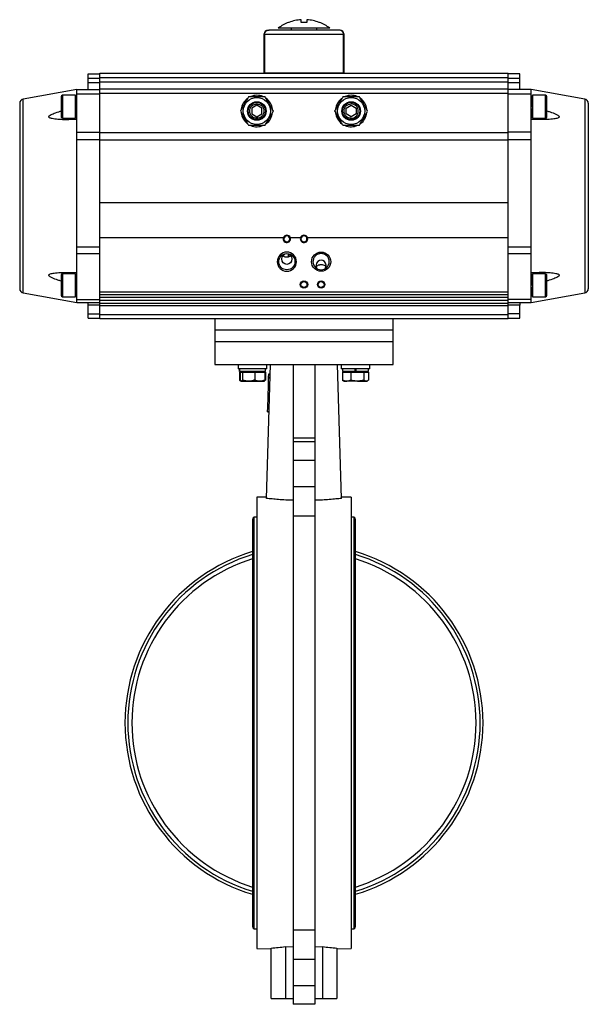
# Model space of a CAD drawing. Header units: millimetres. Extents: x 225 to 2010, y 34 to 1729.
# Tile 25 of 27: x 1204 to 1602, y 521 to 1210. Entities that reach past the tile are written whole.
import ezdxf

# ---------------------------------------------------------------- set-up
doc = ezdxf.new("R2010")
doc.units = ezdxf.units.MM

msp = doc.modelspace()

# ---------------------------------------------------------------- linework, layer by layer
at = {"color": 7, "linetype": 'Continuous', "lineweight": 25}
for p, q in [((1392.89, 1208.21), (1392.7, 1208.21)), ((1401.47, 1208.21), (1401.47, 1210.08)), ((1405.47, 1210.08), (1405.47, 1208.21)), ((1375.47, 1199.81), (1375.47, 1172.81)), ((1431.11, 1199.81), (1375.83, 1199.81)), ((1394.47, 1204.21), (1394.47, 1202.81)), ((1400.47, 1202.81), (1400.47, 1202.61)), ((1406.47, 1202.61), (1406.47, 1202.81)), ((1412.47, 1202.81), (1412.47, 1204.21)), ((1428.47, 1202.81), (1427.95, 1202.81)), ((1431.47, 1172.81), (1431.47, 1199.81)), ((1260.47, 1172.61), (1546.47, 1172.61)), ((1260.47, 1169.61), (1260.47, 1172.61)), ((1375.47, 1172.81), (1375.76, 1172.81)), ((1375.76, 1172.81), (1431.18, 1172.81)), ((1378.47, 1172.81), (1378.47, 1172.61)), ((1428.47, 1172.61), (1428.47, 1172.81)), ((1431.18, 1172.81), (1431.47, 1172.81)), ((1546.47, 1169.61), (1546.47, 1172.61)), ((1252.47, 1172.11), (1260.47, 1172.11)), ((1252.47, 1169.11), (1252.47, 1172.11)), ((1252.47, 1169.11), (1260.47, 1169.11)), ((1252.47, 1166.11), (1252.47, 1169.11)), ((1252.47, 1166.11), (1260.47, 1166.11)), ((1252.47, 1161.11), (1252.47, 1166.11)), ((1260.47, 1169.61), (1546.47, 1169.61)), ((1260.47, 1166.61), (1260.47, 1169.61)), ((1260.47, 1166.61), (1546.47, 1166.61)), ((1260.47, 1161.61), (1260.47, 1166.61)), ((1554.47, 1172.11), (1546.47, 1172.11)), ((1546.47, 1166.61), (1546.47, 1169.61)), ((1546.47, 1169.11), (1554.47, 1169.11)), ((1546.47, 1161.61), (1546.47, 1166.61)), ((1546.47, 1166.11), (1554.47, 1166.11)), ((1554.47, 1169.11), (1554.47, 1172.11)), ((1554.47, 1166.11), (1554.47, 1169.11)), ((1554.47, 1161.11), (1554.47, 1166.11)), ((1244.47, 1161.11), (1206.95, 1154.5)), ((1244.47, 1161.11), (1260.47, 1161.11)), ((1244.47, 1158.11), (1244.47, 1161.11)), ((1260.47, 1161.61), (1546.47, 1161.61)), ((1260.47, 1158.61), (1260.47, 1161.61)), ((1260.47, 1158.61), (1546.47, 1158.61)), ((1260.47, 1130.98), (1260.47, 1158.61)), ((1546.47, 1158.61), (1546.47, 1161.61)), ((1562.47, 1161.11), (1546.47, 1161.11)), ((1546.47, 1130.98), (1546.47, 1158.61)), ((1599.99, 1154.5), (1562.47, 1161.11)), ((1562.47, 1158.11), (1562.47, 1161.11)), ((1243.47, 1157.11), (1234.47, 1157.11)), ((1243.47, 1149.11), (1243.47, 1157.11)), ((1244.1, 1156.64), (1243.47, 1156.64)), ((1244.47, 1154.11), (1244.16, 1154.11)), ((1244.47, 1158.11), (1260.47, 1158.11)), ((1244.47, 1131.32), (1244.47, 1158.11)), ((1546.47, 1158.11), (1562.47, 1158.11)), ((1562.47, 1131.32), (1562.47, 1158.11)), ((1562.85, 1154.11), (1562.47, 1154.11)), ((1563.47, 1156.64), (1562.84, 1156.64)), ((1572.47, 1157.11), (1563.47, 1157.11)), ((1563.47, 1157.11), (1563.47, 1141.11)), ((1243.47, 1141.11), (1243.47, 1149.11)), ((1244.22, 1149.13), (1244.22, 1149.13)), ((1370.47, 1150.15), (1366.97, 1148.13)), ((1366.97, 1148.13), (1366.97, 1144.09)), ((1373.97, 1148.13), (1370.47, 1150.15)), ((1373.97, 1144.09), (1373.97, 1148.13)), ((1432.97, 1148.13), (1436.47, 1150.15)), ((1432.97, 1144.09), (1432.97, 1148.13)), ((1436.47, 1150.15), (1439.97, 1148.13)), ((1439.97, 1148.13), (1439.97, 1144.09)), ((1563.47, 1149.11), (1562.47, 1149.11)), ((1562.96, 1150.11), (1563.47, 1150.11)), ((1234.47, 1141.11), (1243.47, 1141.11)), ((1243.47, 1141.64), (1244.35, 1141.65)), ((1244.35, 1144.11), (1244.47, 1144.11)), ((1366.97, 1144.09), (1370.47, 1142.07)), ((1370.47, 1142.07), (1373.97, 1144.09)), ((1436.47, 1142.07), (1432.97, 1144.09)), ((1439.97, 1144.09), (1436.47, 1142.07)), ((1562.59, 1141.65), (1563.47, 1141.64)), ((1563.47, 1141.11), (1572.47, 1141.11)), ((1244.47, 1131.32), (1260.47, 1131.32)), ((1244.47, 1126.04), (1244.47, 1131.32)), ((1260.47, 1130.98), (1546.47, 1130.98)), ((1260.47, 1125.76), (1260.47, 1130.98)), ((1562.47, 1131.32), (1546.47, 1131.32)), ((1546.47, 1125.76), (1546.47, 1130.98)), ((1562.47, 1126.04), (1562.47, 1131.32)), ((1260.47, 1126.04), (1244.47, 1126.04)), ((1244.47, 1050.98), (1244.47, 1126.04)), ((1546.47, 1125.76), (1260.47, 1125.76)), ((1260.47, 1082.06), (1260.47, 1125.76)), ((1562.47, 1126.04), (1546.47, 1126.04)), ((1546.47, 1082.06), (1546.47, 1125.76)), ((1562.47, 1050.98), (1562.47, 1126.04)), ((1260.47, 1057.61), (1260.47, 1082.06)), ((1260.47, 1082.06), (1546.47, 1082.06)), ((1546.47, 1057.61), (1546.47, 1082.06)), ((1260.47, 1019.61), (1260.47, 1057.61)), ((1260.47, 1057.61), (1389.07, 1057.61)), ((1391.47, 1058.71), (1391.47, 1059.08)), ((1394.07, 1056.61), (1393.57, 1056.61)), ((1393.87, 1057.61), (1401.07, 1057.61)), ((1403.47, 1059.08), (1403.47, 1058.71)), ((1405.57, 1056.61), (1406.07, 1056.61)), ((1405.87, 1057.61), (1546.47, 1057.61)), ((1546.47, 1019.61), (1546.47, 1057.61)), ((1244.47, 1050.98), (1260.47, 1050.98)), ((1244.47, 1046.21), (1244.47, 1050.98)), ((1546.47, 1050.98), (1562.47, 1050.98)), ((1562.47, 1046.21), (1562.47, 1050.98)), ((1260.47, 1046.21), (1244.47, 1046.21)), ((1244.47, 1014.11), (1244.47, 1046.21)), ((1389.23, 1045.43), (1389.23, 1044.37)), ((1392.68, 1043.89), (1392.68, 1046.08)), ((1562.47, 1046.21), (1546.47, 1046.21)), ((1562.47, 1014.11), (1562.47, 1046.21)), ((1243.47, 1032.11), (1234.47, 1032.11)), ((1243.47, 1024.11), (1243.47, 1032.11)), ((1244.09, 1031.64), (1243.47, 1031.64)), ((1244.47, 1029.11), (1244.16, 1029.11)), ((1562.85, 1029.11), (1562.47, 1029.11)), ((1563.47, 1031.64), (1562.84, 1031.64)), ((1572.47, 1032.11), (1563.47, 1032.11)), ((1563.47, 1032.11), (1563.47, 1016.11)), ((1243.47, 1016.11), (1243.47, 1024.11)), ((1563.47, 1024.11), (1562.47, 1024.11)), ((1562.96, 1025.11), (1563.47, 1025.11)), ((1206.95, 1018.73), (1244.47, 1012.11)), ((1234.47, 1016.11), (1243.47, 1016.11)), ((1243.47, 1016.64), (1244.35, 1016.65)), ((1244.35, 1019.11), (1244.47, 1019.11)), ((1244.47, 1014.11), (1260.47, 1014.11)), ((1244.47, 1012.11), (1244.47, 1014.11)), ((1260.47, 1019.61), (1546.47, 1019.61)), ((1260.47, 1017.61), (1260.47, 1019.61)), ((1260.47, 1017.61), (1546.47, 1017.61)), ((1260.47, 1015.61), (1260.47, 1017.61)), ((1546.47, 1015.61), (1260.47, 1015.61)), ((1260.47, 1013.61), (1260.47, 1015.61)), ((1260.47, 1013.61), (1546.47, 1013.61)), ((1260.47, 1011.61), (1260.47, 1013.61)), ((1546.47, 1017.61), (1546.47, 1019.61)), ((1546.47, 1015.61), (1546.47, 1017.61)), ((1546.47, 1013.61), (1546.47, 1015.61)), ((1562.47, 1014.11), (1546.47, 1014.11)), ((1546.47, 1011.61), (1546.47, 1013.61)), ((1562.47, 1012.11), (1599.99, 1018.73)), ((1562.47, 1012.11), (1562.47, 1014.11)), ((1562.59, 1016.65), (1563.47, 1016.64)), ((1563.47, 1016.11), (1572.47, 1016.11)), ((1244.47, 1012.11), (1260.47, 1012.11)), ((1252.47, 1010.11), (1252.47, 1012.11)), ((1260.47, 1010.11), (1252.47, 1010.11)), ((1252.47, 1004.11), (1252.47, 1010.11)), ((1260.47, 1011.61), (1546.47, 1011.61)), ((1260.47, 1009.61), (1260.47, 1011.61)), ((1546.47, 1009.61), (1260.47, 1009.61)), ((1260.47, 1003.61), (1260.47, 1009.61)), ((1546.47, 1012.11), (1562.47, 1012.11)), ((1546.47, 1009.61), (1546.47, 1011.61)), ((1554.47, 1010.11), (1546.47, 1010.11)), ((1546.47, 1003.61), (1546.47, 1009.61)), ((1554.47, 1012.11), (1554.47, 1010.11)), ((1554.47, 1004.11), (1554.47, 1010.11)), ((1252.47, 1004.11), (1260.47, 1004.11)), ((1252.47, 1001.11), (1252.47, 1004.11)), ((1252.47, 1001.11), (1260.47, 1001.11)), ((1260.47, 1003.61), (1546.47, 1003.61)), ((1260.47, 1000.61), (1260.47, 1003.61)), ((1377.83, 1000.61), (1260.47, 1000.61)), ((1340.97, 1000.61), (1340.97, 992.61)), ((1429.11, 1000.61), (1377.83, 1000.61)), ((1546.47, 1000.61), (1429.11, 1000.61)), ((1465.97, 992.61), (1465.97, 1000.61)), ((1554.47, 1004.11), (1546.47, 1004.11)), ((1546.47, 1000.61), (1546.47, 1003.61)), ((1546.47, 1001.11), (1554.47, 1001.11)), ((1554.47, 1001.11), (1554.47, 1004.11)), ((1340.97, 992.61), (1340.97, 984.61)), ((1465.97, 992.61), (1340.97, 992.61)), ((1465.97, 984.61), (1465.97, 992.61)), ((1340.97, 984.61), (1340.97, 968.61)), ((1340.97, 984.61), (1465.97, 984.61)), ((1465.97, 968.61), (1465.97, 984.61)), ((1340.97, 968.61), (1465.97, 968.61)), ((1357.41, 968.61), (1357.41, 965.61)), ((1377.41, 965.61), (1357.41, 965.61)), ((1358.36, 965.61), (1358.36, 963.81)), ((1358.37, 963.81), (1358.37, 965.61)), ((1376.46, 963.81), (1376.46, 965.61)), ((1377.29, 874.85), (1379.97, 968.61)), ((1377.41, 965.61), (1377.41, 968.61)), ((1395.97, 968.61), (1395.97, 917.33)), ((1410.97, 968.61), (1410.97, 917.33)), ((1429.65, 874.85), (1426.97, 968.61)), ((1429.53, 968.61), (1429.53, 965.61)), ((1449.53, 965.61), (1429.53, 965.61)), ((1430.48, 965.61), (1430.48, 963.81)), ((1439.08, 965.61), (1439.08, 963.81)), ((1439.98, 963.81), (1439.98, 965.61)), ((1448.58, 963.81), (1448.58, 965.61)), ((1449.53, 965.61), (1449.53, 968.61)), ((1358.31, 963.21), (1358.31, 957.68)), ((1358.31, 963.21), (1358.73, 963.21)), ((1358.37, 963.81), (1358.36, 963.81)), ((1376.46, 963.81), (1358.37, 963.81)), ((1358.73, 963.21), (1358.73, 957.68)), ((1358.73, 963.21), (1359.53, 963.21)), ((1359.41, 963.81), (1359.41, 963.21)), ((1359.53, 963.21), (1360.32, 963.21)), ((1360.32, 963.21), (1360.32, 957.68)), ((1360.32, 963.21), (1364.66, 963.21)), ((1364.66, 963.21), (1369, 963.21)), ((1369, 963.21), (1369, 957.68)), ((1369, 963.21), (1372.54, 963.21)), ((1372.54, 963.21), (1376.08, 963.21)), ((1375.41, 963.21), (1375.41, 963.81)), ((1376.08, 963.21), (1376.08, 957.68)), ((1376.08, 963.21), (1376.51, 963.21)), ((1376.51, 963.21), (1376.51, 957.68)), ((1378.56, 954.33), (1378.7, 959.16)), ((1378.7, 959.16), (1378.71, 959.49)), ((1378.7, 959.16), (1379.7, 959.13)), ((1378.71, 959.49), (1378.72, 959.83)), ((1378.71, 959.49), (1379.71, 959.46)), ((1378.72, 959.83), (1378.78, 961.82)), ((1378.72, 959.83), (1379.72, 959.8)), ((1378.78, 961.82), (1378.79, 962.16)), ((1378.78, 961.82), (1379.78, 961.8)), ((1378.79, 962.16), (1379.79, 962.13)), ((1430.43, 963.21), (1430.43, 957.68)), ((1430.43, 963.21), (1433.4, 963.21)), ((1439.08, 963.81), (1430.48, 963.81)), ((1431.53, 963.81), (1431.53, 963.21)), ((1433.4, 963.21), (1436.36, 963.21)), ((1436.36, 963.21), (1436.36, 957.68)), ((1436.36, 963.21), (1440.91, 963.21)), ((1439.08, 963.81), (1439.98, 963.81)), ((1448.58, 963.81), (1439.98, 963.81)), ((1440.91, 963.21), (1445.46, 963.21)), ((1445.46, 963.21), (1445.46, 957.68)), ((1445.46, 963.21), (1447.05, 963.21)), ((1447.05, 963.21), (1448.63, 963.21)), ((1447.53, 963.21), (1447.53, 963.81)), ((1448.63, 963.21), (1448.63, 957.68)), ((1358.66, 957.55), (1358.31, 957.68)), ((1358.31, 957.68), (1358.89, 957.29)), ((1359.29, 957.03), (1359.41, 956.96)), ((1359.53, 956.96), (1359.41, 956.96)), ((1359.53, 956.96), (1364.66, 956.96)), ((1364.66, 956.96), (1372.54, 956.96)), ((1372.54, 956.96), (1375.41, 956.96)), ((1375.41, 956.96), (1375.53, 957.03)), ((1375.53, 957.03), (1375.94, 957.27)), ((1378.1, 938.33), (1378.55, 954)), ((1378.55, 954), (1378.56, 954.33)), ((1378.55, 954), (1379.55, 953.97)), ((1378.56, 954.33), (1379.56, 954.3)), ((1430.43, 957.68), (1431.01, 957.29)), ((1431, 957.27), (1431.53, 956.96)), ((1431.53, 956.96), (1433.4, 956.96)), ((1440.91, 956.96), (1433.4, 956.96)), ((1440.91, 956.96), (1447.05, 956.96)), ((1447.05, 956.96), (1447.53, 956.96)), ((1447.53, 956.96), (1448.06, 957.27)), ((1378.03, 935.84), (1378.1, 938)), ((1378.1, 938.33), (1379.1, 938.3)), ((1378.1, 938), (1378.1, 938.33)), ((1378.1, 938), (1379.09, 937.97)), ((1378.02, 935.5), (1378.03, 935.84)), ((1378.02, 935.5), (1379.02, 935.47)), ((1378.03, 935.84), (1379.03, 935.81)), ((1395.97, 917.33), (1410.97, 917.33)), ((1395.97, 917.33), (1395.97, 914.66)), ((1410.97, 917.33), (1410.97, 914.66)), ((1395.97, 914.66), (1410.97, 914.66)), ((1395.97, 914.66), (1395.97, 901.66)), ((1410.97, 914.66), (1410.97, 901.66)), ((1395.97, 901.66), (1410.97, 901.66)), ((1395.97, 901.66), (1395.97, 883.25)), ((1410.97, 901.66), (1410.97, 883.25)), ((1395.97, 883.25), (1410.97, 883.25)), ((1395.97, 883.25), (1395.97, 862.44)), ((1410.97, 883.25), (1410.97, 862.44)), ((1377.32, 875.73), (1370.47, 875.61)), ((1436.47, 875.61), (1429.62, 875.73)), ((1370.47, 875.61), (1370.47, 559.61)), ((1436.47, 875.61), (1436.47, 717.61)), ((1410.97, 862.44), (1395.97, 862.44)), ((1395.97, 862.44), (1395.97, 572.79)), ((1410.97, 862.44), (1410.97, 572.79)), ((1367.47, 860.06), (1367.47, 575.16)), ((1370.47, 861.81), (1368.47, 861.81)), ((1368.47, 861.81), (1368.47, 573.41)), ((1438.47, 861.81), (1436.47, 861.81)), ((1438.47, 573.41), (1438.47, 861.81)), ((1439.47, 575.16), (1439.47, 860.06)), ((1436.47, 717.61), (1436.47, 559.61)), ((1368.47, 573.41), (1370.47, 573.41)), ((1395.97, 572.79), (1410.97, 572.79)), ((1395.97, 572.79), (1395.97, 551.97)), ((1410.97, 572.79), (1410.97, 551.97)), ((1436.47, 573.41), (1438.47, 573.41)), ((1370.47, 559.61), (1380.47, 559.44)), ((1380.47, 524.61), (1380.47, 559.97)), ((1390.47, 560.94), (1395.97, 560.85)), ((1390.47, 560.94), (1390.47, 524.61)), ((1410.97, 560.85), (1416.47, 560.94)), ((1416.47, 560.94), (1416.47, 524.61)), ((1426.47, 559.97), (1426.47, 524.61)), ((1426.47, 559.44), (1436.47, 559.61)), ((1410.97, 551.98), (1395.97, 551.98)), ((1395.97, 551.98), (1395.97, 533.56)), ((1410.97, 551.98), (1410.97, 533.56)), ((1410.97, 533.56), (1395.97, 533.56)), ((1395.97, 533.56), (1395.97, 520.56)), ((1410.97, 533.56), (1410.97, 520.56)), ((1380.47, 524.61), (1390.47, 524.61)), ((1390.47, 524.61), (1395.97, 524.61)), ((1410.97, 524.61), (1416.47, 524.61)), ((1416.47, 524.61), (1426.47, 524.61)), ((1410.97, 520.56), (1395.97, 520.56))]:
    msp.add_line(p, q, dxfattribs=at)
at = {"color": 8, "linetype": 'Continuous', "lineweight": 25}
for p, q in [((1375.83, 1199.81), (1375.47, 1199.81)), ((1431.47, 1199.81), (1431.11, 1199.81)), ((1206.95, 1018.73), (1206.95, 1154.5)), ((1234.47, 1157.11), (1234.47, 1149.11)), ((1572.47, 1141.11), (1572.47, 1157.11)), ((1599.99, 1154.5), (1599.99, 1087)), ((1234.47, 1149.11), (1234.47, 1141.11)), ((1599.99, 1087), (1599.99, 1018.73)), ((1392.89, 1043.93), (1392.89, 1045.98)), ((1234.47, 1032.11), (1234.47, 1024.11)), ((1572.47, 1016.11), (1572.47, 1032.11)), ((1234.47, 1024.11), (1234.47, 1016.11))]:
    msp.add_line(p, q, dxfattribs=at)
at = {"color": 7, "linetype": 'Continuous', "lineweight": 25}
for centre, radius in [((1370.47, 1146.11), 9.5), ((1370.47, 1146.11), 6.5), ((1370.47, 1146.11), 6), ((1436.47, 1146.11), 9.5), ((1436.47, 1146.11), 6.5), ((1436.47, 1146.11), 6), ((1391.47, 1040.61), 5.7), ((1415.47, 1040.61), 6.7), ((1403.47, 1024.61), 2.6), ((1403.47, 1024.61), 2.1), ((1415.47, 1024.61), 2.6), ((1415.47, 1024.61), 2.1)]:
    msp.add_circle(centre, radius, dxfattribs=at)
for centre, radius, start, end in [((1403.47, 1180.21), 30, 111.04082, 126.8645), ((1403.47, 1180.21), 30, 53.12682, 68.96316), ((1378.47, 1199.81), 3, 90, 180), ((1428.47, 1199.81), 3, 0, 90), ((1207.47, 1151.54), 3, 100, 180), ((1234.47, 1156.11), 1, 90, 180), ((1370.47, 1146.11), 11, 127.46037, 172.66479), ((1370.47, 1146.11), 11, 67.48554, 112.91381), ((1370.47, 1146.11), 11, 7.42905, 53.31839), ((1436.47, 1146.11), 11, 127.46037, 172.66479), ((1436.47, 1146.11), 11, 67.48554, 112.91381), ((1436.47, 1146.11), 11, 7.42905, 53.31839), ((1572.47, 1156.11), 1, 0, 90), ((1599.47, 1151.54), 3, 0, 80), ((1370.47, 1146.11), 11, 186.08368, 234.19595), ((1370.47, 1146.11), 11, 307.30526, 353.92156), ((1436.47, 1146.11), 11, 186.08368, 234.19595), ((1436.47, 1146.11), 11, 307.30526, 353.92156), ((1234.47, 1142.11), 1, 180, 270), ((1572.47, 1142.11), 1, 270, 0), ((1370.47, 1146.11), 11, 247.12554, 294.55833), ((1436.47, 1146.11), 11, 247.12554, 294.55833), ((1391.47, 1056.61), 2.6, 157.38035, 0), ((1391.47, 1056.61), 2.1, 90.01133, 180), ((1391.47, 1056.61), 2.1, 0, 90.01133), ((1391.47, 1056.61), 2.6, 0, 22.61971), ((1403.47, 1056.61), 2.6, 157.38014, 0), ((1403.47, 1056.61), 2.1, 90.01133, 180), ((1403.47, 1056.61), 2.1, 180, 0), ((1403.47, 1056.61), 2.6, 0, 22.61973), ((1391.47, 1040.61), 6.7, 0, 180), ((1391.47, 1040.61), 6.7, 180, 0), ((1415.47, 1040.61), 5.7, 180, 0), ((1234.47, 1031.11), 1, 90, 180), ((1572.47, 1031.11), 1, 0, 90), ((1207.47, 1021.68), 3, 180, 260), ((1599.47, 1021.68), 3, 280, 0), ((1234.47, 1017.11), 1, 180, 270), ((1572.47, 1017.11), 1, 270, 0), ((1369.5, 860.06), 2.03, 120.51024, 180), ((1437.44, 860.06), 2.03, 0, 59.48976), ((1403.47, 717.61), 125.3, 106.69701, 253.30299), ((1403.47, 717.61), 123.3, 106.97598, 253.02402), ((1403.47, 717.61), 125.3, 286.69701, 73.30299), ((1403.47, 717.61), 123.3, 286.97598, 73.02402), ((1403.47, 717.61), 120.46, 107.38859, 252.61141), ((1403.47, 717.61), 120.46, 287.38859, 72.61141), ((1369.5, 575.16), 2.03, 180, 239.48976), ((1437.44, 575.16), 2.03, 300.51024, 0)]:
    msp.add_arc(centre, radius, start, end, dxfattribs=at)
for centre, major_axis, ratio, start_param, end_param in [((1403.47, 671.85), (-4.86, 1604.12), 0.01719, 1.235364, 1.253135), ((1403.47, 671.85), (-4.86, 1604.12), 0.01719, 1.235364, 1.253135), ((1403.47, 671.85), (4.86, 1604.12), 0.01719, 5.03005, 5.047821), ((1403.47, 671.85), (4.86, 1604.12), 0.01719, 5.03005, 5.047821), ((1391.47, 1056.38), (0, 2.71), 0.996165, 0.000166, 1.096475), ((1391.47, 1056.38), (0, 2.71), 0.996165, 5.186713, 6.283351), ((1403.47, 1056.38), (0, 2.71), 0.996165, 0.000166, 1.096471), ((1403.47, 1056.38), (0, 2.71), 0.996165, 5.186714, 6.283351), ((1415.47, 1037.89), (0, 3.72), 0.939693, 4.06563, 8.500741), ((1370.23, 717.61), (158, 0), 0.999848, 4.77726, 4.840861), ((1436.71, 717.61), (158, 0), 0.999848, 4.583917, 4.647518)]:
    msp.add_ellipse(centre, major_axis=major_axis, ratio=ratio, start_param=start_param, end_param=end_param, dxfattribs=at)
msp.add_ellipse((1391.47, 1042.51), major_axis=(0, -3.8), ratio=0.920505, dxfattribs=at)
for points, knots in [([(1401.47, 1210.08), (1400.02, 1209.93), (1397.09, 1209.62), (1394.3, 1208.69), (1392.89, 1208.21)], [0, 0, 0, 0, 0.49456, 1, 1, 1, 1]), ([(1405.47, 1208.21), (1404.82, 1208.21), (1403.48, 1208.21), (1402.15, 1208.21), (1401.47, 1208.21)], [0, 0, 0, 0, 0.491229, 1, 1, 1, 1]), ([(1414.05, 1208.21), (1412.67, 1208.68), (1409.88, 1209.62), (1406.95, 1209.92), (1405.47, 1210.08)], [0, 0, 0, 0, 0.49456, 1, 1, 1, 1]), ([(1414.24, 1208.21), (1414.24, 1208.21), (1414.3, 1208.21), (1414.18, 1208.21), (1414.05, 1208.21)], [0, 0, 0, 0, 0.002985, 1, 1, 1, 1]), ([(1375.83, 1199.81), (1375.86, 1200.14), (1375.93, 1200.78), (1376.43, 1201.65), (1377.17, 1202.33), (1378.07, 1202.74), (1378.7, 1202.79), (1379, 1202.81)], [0, 0, 0, 0, 0.199105, 0.3980255, 0.601999, 0.8173096, 1, 1, 1, 1]), ([(1375.83, 1199.81), (1375.86, 1200.14), (1375.93, 1200.78), (1376.43, 1201.65), (1377.17, 1202.33), (1378.07, 1202.74), (1378.7, 1202.79), (1379, 1202.81)], [0, 0, 0, 0, 0.199105, 0.398026, 0.601999, 0.81731, 1, 1, 1, 1]), ([(1427.95, 1202.81), (1427.61, 1202.81), (1426.92, 1202.81), (1425.03, 1202.81), (1422.5, 1202.81), (1419.33, 1202.81), (1415.66, 1202.81), (1411.68, 1202.81), (1407.58, 1202.81), (1403.47, 1202.81), (1399.36, 1202.81), (1395.26, 1202.81), (1391.28, 1202.81), (1387.61, 1202.81), (1384.44, 1202.81), (1381.91, 1202.81), (1380.02, 1202.81), (1379.33, 1202.81), (1379, 1202.81)], [0, 0, 0, 0, 0.059299, 0.121259, 0.185129, 0.25, 0.314871, 0.378741, 0.440701, 0.5, 0.559299, 0.621259, 0.685129, 0.75, 0.814871, 0.878741, 0.940701, 1, 1, 1, 1]), ([(1421.47, 1204.21), (1421.42, 1204.21), (1421.32, 1204.21), (1420.54, 1204.21), (1419.3, 1204.21), (1417.61, 1204.21), (1415.51, 1204.21), (1413.08, 1204.21), (1410.36, 1204.21), (1407.47, 1204.21), (1404.44, 1204.21), (1401.4, 1204.21), (1398.4, 1204.21), (1395.57, 1204.21), (1392.94, 1204.21), (1390.63, 1204.21), (1388.67, 1204.21), (1387.14, 1204.21), (1386.05, 1204.21), (1385.6, 1204.21), (1385.42, 1204.21), (1385.47, 1204.21), (1385.47, 1204.21)], [0, 0, 0, 0, 0.0529187, 0.1073721, 0.1602908, 0.2147442, 0.2676629, 0.3221163, 0.375035, 0.4294884, 0.4824071, 0.5368604, 0.5897792, 0.6442325, 0.6971513, 0.7516046, 0.8045233, 0.8589767, 0.9118954, 0.9663488, 0.9998771, 1, 1, 1, 1]), ([(1431.11, 1199.81), (1431.08, 1200.14), (1431.01, 1200.78), (1430.51, 1201.65), (1429.77, 1202.33), (1428.87, 1202.74), (1428.24, 1202.79), (1427.95, 1202.81)], [0, 0, 0, 0, 0.199105, 0.3980255, 0.601999, 0.8173096, 1, 1, 1, 1]), ([(1431.11, 1199.81), (1431.08, 1200.14), (1431.01, 1200.78), (1430.51, 1201.65), (1429.77, 1202.33), (1428.87, 1202.74), (1428.24, 1202.79), (1427.95, 1202.81)], [0, 0, 0, 0, 0.199105, 0.398026, 0.601999, 0.81731, 1, 1, 1, 1]), ([(1204.47, 1151.54), (1204.47, 1151.49), (1204.47, 1151.39), (1204.47, 1150.52), (1204.47, 1149.11), (1204.47, 1147.05), (1204.47, 1144.37), (1204.47, 1141.04), (1204.47, 1137.1), (1204.47, 1132.61), (1204.47, 1127.62), (1204.47, 1122.22), (1204.47, 1116.52), (1204.47, 1109.98), (1204.47, 1102.65), (1204.47, 1094.61), (1204.47, 1089.25), (1204.47, 1086.61)], [0, 0, 0, 0, 0.0582499, 0.116505, 0.1782523, 0.2400047, 0.303824, 0.368651, 0.4341676, 0.5000345, 0.5659015, 0.6314181, 0.6962451, 0.7600644, 0.8423412, 0.9223719, 1, 1, 1, 1]), ([(1233.47, 1156.11), (1233.47, 1156.02), (1233.47, 1155.87), (1233.47, 1155), (1233.47, 1154.1), (1233.47, 1152.98), (1233.47, 1151.35), (1233.47, 1149.99), (1233.47, 1149.11)], [0, 0, 0, 0, 0.239457, 0.368361, 0.5, 0.631639, 0.760543, 1, 1, 1, 1]), ([(1244.34, 1141.75), (1244.34, 1141.72), (1244.33, 1141.62), (1244.31, 1142.33), (1244.28, 1143.79), (1244.25, 1145.91), (1244.23, 1148.38), (1244.2, 1150.94), (1244.17, 1153.3), (1244.15, 1155.17), (1244.12, 1156.42), (1244.1, 1156.56), (1244.1, 1156.62)], [0, 0, 0, 0, 0.038337, 0.145719, 0.253119, 0.360517, 0.467899, 0.575256, 0.682597, 0.789942, 0.897317, 1, 1, 1, 1]), ([(1364.7, 1156.11), (1364.2, 1155.24), (1363.18, 1153.49), (1361.68, 1150.89), (1360.25, 1148.4), (1359.37, 1146.88), (1358.92, 1146.11)], [0, 0, 0, 0, 0.2646136, 0.5349658, 0.7653524, 1, 1, 1, 1]), ([(1376.24, 1156.11), (1375.31, 1156.11), (1373.41, 1156.11), (1370.49, 1156.11), (1367.55, 1156.11), (1365.65, 1156.11), (1364.7, 1156.11)], [0, 0, 0, 0, 0.247728, 0.499998, 0.747254, 1, 1, 1, 1]), ([(1382.02, 1146.11), (1381.52, 1146.98), (1380.5, 1148.73), (1379, 1151.33), (1377.57, 1153.82), (1376.69, 1155.34), (1376.24, 1156.11)], [0, 0, 0, 0, 0.264614, 0.534966, 0.765352, 1, 1, 1, 1]), ([(1430.7, 1156.11), (1430.2, 1155.24), (1429.18, 1153.49), (1427.68, 1150.89), (1426.25, 1148.4), (1425.37, 1146.88), (1424.92, 1146.11)], [0, 0, 0, 0, 0.264614, 0.534966, 0.765352, 1, 1, 1, 1]), ([(1442.24, 1156.11), (1441.31, 1156.11), (1439.41, 1156.11), (1436.49, 1156.11), (1433.55, 1156.11), (1431.65, 1156.11), (1430.7, 1156.11)], [0, 0, 0, 0, 0.247728, 0.499998, 0.747254, 1, 1, 1, 1]), ([(1448.02, 1146.11), (1447.52, 1146.98), (1446.5, 1148.73), (1445, 1151.33), (1443.57, 1153.82), (1442.69, 1155.34), (1442.24, 1156.11)], [0, 0, 0, 0, 0.264614, 0.534966, 0.765352, 1, 1, 1, 1]), ([(1562.84, 1156.62), (1562.85, 1156.63), (1562.85, 1156.77), (1562.87, 1156.26), (1562.9, 1155.05), (1562.93, 1153.09), (1562.95, 1151.32), (1562.96, 1150.3), (1562.96, 1150.11)], [0, 0, 0, 0, 0.010327, 0.244451, 0.478658, 0.712884, 0.947061, 1, 1, 1, 1]), ([(1562.85, 1154.09), (1562.85, 1154.1), (1562.86, 1154.19), (1562.87, 1153.83), (1562.9, 1153.03), (1562.93, 1151.71), (1562.95, 1150.64), (1562.95, 1150.11)], [0, 0, 0, 0, 0.018961, 0.259493, 0.510594, 0.756695, 1, 1, 1, 1]), ([(1573.47, 1149.11), (1573.47, 1149.99), (1573.47, 1151.35), (1573.47, 1152.98), (1573.47, 1154.1), (1573.47, 1155), (1573.47, 1155.87), (1573.47, 1156.02), (1573.47, 1156.11)], [0, 0, 0, 0, 0.239457, 0.368361, 0.5, 0.631639, 0.760543, 1, 1, 1, 1]), ([(1602.47, 1151.54), (1602.47, 1151.49), (1602.47, 1151.39), (1602.47, 1150.52), (1602.47, 1149.11), (1602.47, 1147.05), (1602.47, 1144.37), (1602.47, 1141.04), (1602.47, 1137.1), (1602.47, 1132.61), (1602.47, 1127.62), (1602.47, 1122.22), (1602.47, 1116.52), (1602.47, 1109.98), (1602.47, 1102.65), (1602.47, 1094.61), (1602.47, 1089.25), (1602.47, 1086.61)], [0, 0, 0, 0, 0.0582499, 0.116505, 0.1782523, 0.2400047, 0.303824, 0.368651, 0.4341676, 0.5000345, 0.5659015, 0.6314181, 0.6962451, 0.7600644, 0.8423412, 0.9223719, 1, 1, 1, 1]), ([(1244.47, 1140.27), (1242.98, 1140.21), (1240, 1140.08), (1235.56, 1139.98), (1231.2, 1140.13), (1228.08, 1140.56), (1226.14, 1141.03), (1225.4, 1141.33), (1224.97, 1141.68), (1224.82, 1142), (1224.87, 1142.35), (1225.2, 1142.8), (1225.96, 1143.36), (1227.13, 1143.97), (1229.48, 1144.91), (1231.6, 1145.65), (1233.28, 1146.09), (1233.47, 1146.14)], [0, 0, 0, 0, 0.141945, 0.284493, 0.425807, 0.566059, 0.601761, 0.637169, 0.656908, 0.672817, 0.688797, 0.707645, 0.739607, 0.788308, 0.83725, 0.981543, 1, 1, 1, 1]), ([(1233.47, 1149.11), (1233.47, 1148.23), (1233.47, 1146.88), (1233.47, 1145.25), (1233.47, 1144.13), (1233.47, 1143.22), (1233.47, 1142.35), (1233.47, 1142.21), (1233.47, 1142.11)], [0, 0, 0, 0, 0.239457, 0.368361, 0.5, 0.631639, 0.760543, 1, 1, 1, 1]), ([(1358.92, 1146.11), (1359.42, 1145.24), (1360.44, 1143.49), (1361.94, 1140.89), (1363.37, 1138.4), (1364.25, 1136.88), (1364.7, 1136.11)], [0, 0, 0, 0, 0.264614, 0.534966, 0.765352, 1, 1, 1, 1]), ([(1370.47, 1141.11), (1369.84, 1141.18), (1368.87, 1141.28), (1367.71, 1141.91), (1366.91, 1142.55), (1366.26, 1143.35), (1365.66, 1144.52), (1365.35, 1146.11), (1365.66, 1147.71), (1366.26, 1148.87), (1366.91, 1149.67), (1367.71, 1150.32), (1368.87, 1150.94), (1369.84, 1151.05), (1370.47, 1151.11)], [0, 0, 0, 0, 0.119728, 0.18418, 0.25, 0.31582, 0.380272, 0.5, 0.619728, 0.68418, 0.75, 0.81582, 0.880272, 1, 1, 1, 1]), ([(1370.47, 1151.11), (1371.1, 1151.05), (1372.07, 1150.94), (1373.23, 1150.32), (1374.03, 1149.67), (1374.68, 1148.87), (1375.28, 1147.71), (1375.59, 1146.11), (1375.28, 1144.52), (1374.68, 1143.35), (1374.03, 1142.55), (1373.23, 1141.91), (1372.07, 1141.28), (1371.1, 1141.18), (1370.47, 1141.11)], [0, 0, 0, 0, 0.119728, 0.18418, 0.25, 0.31582, 0.380272, 0.5, 0.619728, 0.68418, 0.75, 0.81582, 0.880272, 1, 1, 1, 1]), ([(1376.24, 1136.11), (1376.74, 1136.98), (1377.76, 1138.73), (1379.26, 1141.33), (1380.69, 1143.82), (1381.57, 1145.34), (1382.02, 1146.11)], [0, 0, 0, 0, 0.264614, 0.534966, 0.765352, 1, 1, 1, 1]), ([(1424.92, 1146.11), (1425.42, 1145.24), (1426.44, 1143.49), (1427.94, 1140.89), (1429.37, 1138.4), (1430.25, 1136.88), (1430.7, 1136.11)], [0, 0, 0, 0, 0.264614, 0.534966, 0.765352, 1, 1, 1, 1]), ([(1436.47, 1141.11), (1435.84, 1141.18), (1434.87, 1141.28), (1433.71, 1141.91), (1432.91, 1142.55), (1432.26, 1143.35), (1431.66, 1144.52), (1431.35, 1146.11), (1431.66, 1147.71), (1432.26, 1148.87), (1432.91, 1149.67), (1433.71, 1150.32), (1434.87, 1150.94), (1435.84, 1151.05), (1436.47, 1151.11)], [0, 0, 0, 0, 0.119728, 0.18418, 0.25, 0.31582, 0.380272, 0.5, 0.619728, 0.68418, 0.75, 0.81582, 0.880272, 1, 1, 1, 1]), ([(1436.47, 1141.11), (1437.1, 1141.18), (1438.07, 1141.28), (1439.23, 1141.91), (1440.03, 1142.55), (1440.68, 1143.35), (1441.28, 1144.52), (1441.59, 1146.11), (1441.28, 1147.71), (1440.68, 1148.87), (1440.03, 1149.67), (1439.23, 1150.32), (1438.07, 1150.94), (1437.1, 1151.05), (1436.47, 1151.11)], [0, 0, 0, 0, 0.119728, 0.18418, 0.25, 0.31582, 0.380272, 0.5, 0.619728, 0.68418, 0.75, 0.81582, 0.880272, 1, 1, 1, 1]), ([(1442.24, 1136.11), (1442.74, 1136.98), (1443.76, 1138.73), (1445.26, 1141.33), (1446.69, 1143.82), (1447.57, 1145.34), (1448.02, 1146.11)], [0, 0, 0, 0, 0.264614, 0.534966, 0.765352, 1, 1, 1, 1]), ([(1573.47, 1146.2), (1574.22, 1145.98), (1576.42, 1145.37), (1578.86, 1144.4), (1580.81, 1143.46), (1581.54, 1142.97), (1581.97, 1142.52), (1582.12, 1142.16), (1582.07, 1141.82), (1581.74, 1141.46), (1580.98, 1141.08), (1579.81, 1140.76), (1577.46, 1140.4), (1574.05, 1140.11), (1569.56, 1140.07), (1565.69, 1140.15), (1563.32, 1140.24), (1562.47, 1140.27)], [0, 0, 0, 0, 0.073359, 0.213572, 0.249264, 0.284662, 0.304395, 0.3203, 0.336275, 0.355118, 0.387071, 0.435759, 0.484687, 0.628939, 0.773807, 0.918691, 1, 1, 1, 1]), ([(1562.48, 1147.86), (1562.49, 1147.44), (1562.5, 1146.19), (1562.52, 1144.35), (1562.55, 1142.67), (1562.58, 1141.73), (1562.59, 1141.74), (1562.6, 1141.75)], [0, 0, 0, 0, 0.119278, 0.361084, 0.602826, 0.84456, 1, 1, 1, 1]), ([(1573.47, 1142.11), (1573.47, 1142.21), (1573.47, 1142.35), (1573.47, 1143.22), (1573.47, 1144.13), (1573.47, 1145.25), (1573.47, 1146.88), (1573.47, 1148.23), (1573.47, 1149.11)], [0, 0, 0, 0, 0.239457, 0.368361, 0.5, 0.631639, 0.760543, 1, 1, 1, 1]), ([(1364.7, 1136.11), (1365.63, 1136.11), (1367.53, 1136.11), (1370.45, 1136.11), (1373.39, 1136.11), (1375.29, 1136.11), (1376.24, 1136.11)], [0, 0, 0, 0, 0.2477278, 0.4999976, 0.7472541, 1, 1, 1, 1]), ([(1430.7, 1136.11), (1431.63, 1136.11), (1433.53, 1136.11), (1436.45, 1136.11), (1439.39, 1136.11), (1441.29, 1136.11), (1442.24, 1136.11)], [0, 0, 0, 0, 0.247728, 0.499998, 0.747254, 1, 1, 1, 1]), ([(1204.47, 1086.61), (1204.47, 1084.63), (1204.47, 1080.67), (1204.47, 1074.66), (1204.47, 1068.64), (1204.47, 1062.61), (1204.47, 1056.71), (1204.47, 1051), (1204.47, 1045.61), (1204.47, 1040.62), (1204.47, 1036.12), (1204.47, 1032.18), (1204.47, 1028.85), (1204.47, 1025.88), (1204.47, 1023.52), (1204.47, 1021.96), (1204.47, 1021.78), (1204.47, 1021.68)], [0, 0, 0, 0, 0.058254, 0.116505, 0.178252, 0.240005, 0.303824, 0.368651, 0.434168, 0.500035, 0.565901, 0.631418, 0.696245, 0.760064, 0.842341, 0.922373, 1, 1, 1, 1]), ([(1602.47, 1086.61), (1602.47, 1084.63), (1602.47, 1080.67), (1602.47, 1074.66), (1602.47, 1068.64), (1602.47, 1062.61), (1602.47, 1056.71), (1602.47, 1051), (1602.47, 1045.61), (1602.47, 1040.62), (1602.47, 1036.12), (1602.47, 1032.18), (1602.47, 1028.85), (1602.47, 1025.88), (1602.47, 1023.52), (1602.47, 1021.96), (1602.47, 1021.78), (1602.47, 1021.68)], [0, 0, 0, 0, 0.058254, 0.116505, 0.178252, 0.240005, 0.303824, 0.368651, 0.434168, 0.500035, 0.565901, 0.631418, 0.696245, 0.760064, 0.842341, 0.922373, 1, 1, 1, 1]), ([(1394.18, 1044.79), (1394.1, 1044.7), (1393.81, 1044.32), (1392.97, 1043.91), (1392.09, 1043.7), (1391.2, 1043.66), (1390.32, 1043.79), (1389.35, 1044.19), (1388.93, 1044.61), (1388.74, 1044.8)], [0, 0, 0, 0, 0.067276, 0.258729, 0.444755, 0.498521, 0.67942, 0.860213, 1, 1, 1, 1]), ([(1412.18, 1037), (1412.19, 1037.04), (1412.27, 1037.34), (1412.71, 1037.84), (1413.47, 1038.33), (1414.36, 1038.52), (1415.06, 1038.56), (1415.6, 1038.57), (1416.25, 1038.55), (1417.16, 1038.42), (1418.01, 1038.03), (1418.58, 1037.5), (1418.72, 1037.09), (1418.74, 1037.01)], [0, 0, 0, 0, 0.015055, 0.116238, 0.269991, 0.399346, 0.4721, 0.50146, 0.572704, 0.676045, 0.840486, 0.966839, 1, 1, 1, 1]), ([(1233.47, 1027.03), (1232.72, 1027.24), (1230.52, 1027.85), (1228.08, 1028.82), (1226.13, 1029.76), (1225.4, 1030.26), (1224.97, 1030.71), (1224.82, 1031.06), (1224.87, 1031.4), (1225.2, 1031.77), (1225.96, 1032.15), (1227.13, 1032.46), (1229.48, 1032.83), (1232.89, 1033.11), (1237.38, 1033.16), (1241.25, 1033.07), (1243.62, 1032.98), (1244.47, 1032.95)], [0, 0, 0, 0, 0.073359, 0.213572, 0.249264, 0.284662, 0.304395, 0.3203, 0.336275, 0.355118, 0.387071, 0.435759, 0.484687, 0.628939, 0.773807, 0.918691, 1, 1, 1, 1]), ([(1233.47, 1031.11), (1233.47, 1031.02), (1233.47, 1030.87), (1233.47, 1030), (1233.47, 1029.1), (1233.47, 1027.98), (1233.47, 1026.35), (1233.47, 1024.99), (1233.47, 1024.11)], [0, 0, 0, 0, 0.239457, 0.368361, 0.5, 0.631639, 0.760543, 1, 1, 1, 1]), ([(1244.1, 1031.56), (1244.1, 1031.55), (1244.12, 1031.52), (1244.14, 1030.51), (1244.17, 1028.78), (1244.2, 1026.5), (1244.22, 1023.96), (1244.25, 1021.45), (1244.28, 1019.23), (1244.3, 1017.6), (1244.33, 1016.71), (1244.34, 1016.74), (1244.34, 1016.75)], [0, 0, 0, 0, 0.07818, 0.185652, 0.293074, 0.400445, 0.507778, 0.615101, 0.722434, 0.829792, 0.93717, 1, 1, 1, 1]), ([(1562.47, 1032.95), (1563.96, 1033.02), (1566.94, 1033.15), (1571.39, 1033.25), (1575.74, 1033.09), (1578.87, 1032.67), (1580.81, 1032.2), (1581.54, 1031.89), (1581.97, 1031.54), (1582.12, 1031.22), (1582.07, 1030.87), (1581.74, 1030.43), (1580.98, 1029.86), (1579.81, 1029.26), (1577.46, 1028.32), (1575.34, 1027.58), (1573.66, 1027.13), (1573.47, 1027.08)], [0, 0, 0, 0, 0.141945, 0.284493, 0.425807, 0.566059, 0.601761, 0.637169, 0.656908, 0.672817, 0.688797, 0.707645, 0.739607, 0.788308, 0.83725, 0.981543, 1, 1, 1, 1]), ([(1562.84, 1031.62), (1562.85, 1031.63), (1562.85, 1031.77), (1562.87, 1031.26), (1562.9, 1030.05), (1562.93, 1028.09), (1562.95, 1026.32), (1562.96, 1025.3), (1562.96, 1025.11)], [0, 0, 0, 0, 0.010327, 0.244451, 0.478658, 0.712884, 0.947061, 1, 1, 1, 1]), ([(1562.85, 1029.09), (1562.85, 1029.1), (1562.86, 1029.19), (1562.87, 1028.83), (1562.9, 1028.03), (1562.93, 1026.71), (1562.95, 1025.64), (1562.95, 1025.11)], [0, 0, 0, 0, 0.018961, 0.259493, 0.510594, 0.756695, 1, 1, 1, 1]), ([(1573.47, 1024.11), (1573.47, 1024.99), (1573.47, 1026.35), (1573.47, 1027.98), (1573.47, 1029.1), (1573.47, 1030), (1573.47, 1030.87), (1573.47, 1031.02), (1573.47, 1031.11)], [0, 0, 0, 0, 0.239457, 0.368361, 0.5, 0.631639, 0.760543, 1, 1, 1, 1]), ([(1233.47, 1024.11), (1233.47, 1023.23), (1233.47, 1021.88), (1233.47, 1020.25), (1233.47, 1019.13), (1233.47, 1018.22), (1233.47, 1017.35), (1233.47, 1017.21), (1233.47, 1017.11)], [0, 0, 0, 0, 0.239457, 0.368361, 0.5, 0.631639, 0.760543, 1, 1, 1, 1]), ([(1562.48, 1022.86), (1562.49, 1022.44), (1562.5, 1021.19), (1562.52, 1019.35), (1562.55, 1017.67), (1562.58, 1016.73), (1562.59, 1016.74), (1562.6, 1016.75)], [0, 0, 0, 0, 0.119278, 0.361084, 0.602826, 0.84456, 1, 1, 1, 1]), ([(1573.47, 1017.11), (1573.47, 1017.21), (1573.47, 1017.35), (1573.47, 1018.22), (1573.47, 1019.13), (1573.47, 1020.25), (1573.47, 1021.88), (1573.47, 1023.23), (1573.47, 1024.11)], [0, 0, 0, 0, 0.239457, 0.368361, 0.5, 0.631639, 0.760543, 1, 1, 1, 1]), ([(1244.36, 1016.72), (1244.36, 1016.94), (1244.38, 1017.36), (1244.4, 1018.34), (1244.41, 1019.08), (1244.41, 1019.11)], [0, 0, 0, 0, 0.487728, 0.97535, 1, 1, 1, 1]), ([(1359.53, 956.96), (1359.47, 956.97), (1359.2, 957), (1358.94, 957.38), (1358.73, 957.68)], [0, 0, 0, 0, 0.214378, 1, 1, 1, 1]), ([(1360.32, 957.68), (1360.3, 957.64), (1360.25, 957.56), (1360.17, 957.44), (1360.1, 957.34), (1360.02, 957.24), (1359.94, 957.16), (1359.86, 957.09), (1359.77, 957.03), (1359.69, 956.99), (1359.61, 956.97), (1359.55, 956.96), (1359.53, 956.96)], [0, 0, 0, 0, 0.094148, 0.188332, 0.288908, 0.389546, 0.490394, 0.591325, 0.693216, 0.795213, 0.897546, 1, 1, 1, 1]), ([(1364.66, 956.96), (1364.56, 956.96), (1364.12, 956.97), (1363.34, 957.02), (1362.5, 957.14), (1361.82, 957.28), (1361.32, 957.4), (1360.82, 957.53), (1360.49, 957.63), (1360.32, 957.68)], [0, 0, 0, 0, 0.070048, 0.299953, 0.531468, 0.647854, 0.765016, 0.882469, 1, 1, 1, 1]), ([(1369, 957.68), (1368.29, 957.48), (1366.87, 957.07), (1365.4, 957), (1364.66, 956.96)], [0, 0, 0, 0, 0.495458, 1, 1, 1, 1]), ([(1372.54, 956.96), (1372.46, 956.96), (1371.82, 956.97), (1370.62, 957.13), (1369.54, 957.49), (1369, 957.68)], [0, 0, 0, 0, 0.070086, 0.530782, 1, 1, 1, 1]), ([(1376.08, 957.68), (1375.51, 957.48), (1374.35, 957.07), (1373.15, 957), (1372.54, 956.96)], [0, 0, 0, 0, 0.495458, 1, 1, 1, 1]), ([(1376.51, 957.68), (1376.25, 957.46), (1375.9, 957.17), (1375.53, 957.1), (1375.43, 957.09)], [0, 0, 0, 0, 0.727618, 1, 1, 1, 1]), ([(1375.52, 957.14), (1375.66, 957.2), (1375.85, 957.29), (1376.03, 957.6), (1376.08, 957.68)], [0, 0, 0, 0, 0.732049, 1, 1, 1, 1]), ([(1433.4, 956.96), (1433.33, 956.96), (1432.79, 956.97), (1431.79, 957.13), (1430.89, 957.49), (1430.43, 957.68)], [0, 0, 0, 0, 0.0700858, 0.5307822, 1, 1, 1, 1]), ([(1436.36, 957.68), (1435.88, 957.48), (1434.91, 957.07), (1433.9, 957), (1433.4, 956.96)], [0, 0, 0, 0, 0.495458, 1, 1, 1, 1]), ([(1440.91, 956.96), (1440.58, 956.97), (1439.04, 957), (1437.54, 957.38), (1436.36, 957.68)], [0, 0, 0, 0, 0.214378, 1, 1, 1, 1]), ([(1445.46, 957.68), (1445.32, 957.64), (1445.04, 957.56), (1444.61, 957.44), (1444.17, 957.34), (1443.71, 957.24), (1443.25, 957.16), (1442.79, 957.09), (1442.32, 957.03), (1441.85, 956.99), (1441.38, 956.97), (1441.07, 956.96), (1440.91, 956.96)], [0, 0, 0, 0, 0.094148, 0.188332, 0.288908, 0.389546, 0.490394, 0.591325, 0.693216, 0.795213, 0.897546, 1, 1, 1, 1]), ([(1447.05, 956.96), (1447.01, 956.96), (1446.85, 956.97), (1446.56, 957.02), (1446.25, 957.14), (1446.01, 957.28), (1445.82, 957.4), (1445.64, 957.53), (1445.52, 957.63), (1445.46, 957.68)], [0, 0, 0, 0, 0.070048, 0.299953, 0.531468, 0.647854, 0.765016, 0.882469, 1, 1, 1, 1]), ([(1448.63, 957.68), (1448.37, 957.48), (1447.85, 957.07), (1447.32, 957), (1447.05, 956.96)], [0, 0, 0, 0, 0.495458, 1, 1, 1, 1]), ([(1395.97, 873.5), (1394.18, 873.55), (1390.56, 873.67), (1385.59, 874.02), (1381.03, 874.43), (1378.55, 874.71), (1377.29, 874.85)], [0, 0, 0, 0, 0.247005, 0.501255, 0.747199, 1, 1, 1, 1]), ([(1429.65, 874.85), (1428.41, 874.71), (1425.9, 874.43), (1421.35, 874.02), (1416.36, 873.67), (1412.78, 873.56), (1410.97, 873.5)], [0, 0, 0, 0, 0.2491, 0.505368, 0.7492, 1, 1, 1, 1])]:
    msp.add_open_spline(points, degree=3, knots=knots, dxfattribs=at)
for points in [[(1389.37, 1056.61), (1389.4, 1056.34), (1389.47, 1055.79), (1389.95, 1055.09), (1390.64, 1054.62), (1391.47, 1054.46), (1392.3, 1054.62), (1392.99, 1055.09), (1393.48, 1055.79), (1393.54, 1056.34), (1393.57, 1056.61)], [(1405.57, 1056.61), (1405.54, 1056.89), (1405.48, 1057.44), (1404.99, 1058.13), (1404.3, 1058.62), (1403.75, 1058.68), (1403.47, 1058.71)], [(1421.17, 1040.61), (1421.08, 1041.36), (1420.91, 1042.85), (1419.6, 1044.75), (1417.71, 1046.02), (1415.47, 1046.46), (1413.23, 1046.02), (1411.35, 1044.75), (1410.03, 1042.85), (1409.86, 1041.36), (1409.77, 1040.61)]]:
    msp.add_open_spline(points, degree=3, dxfattribs=at)

doc.saveas('drawing.dxf')
